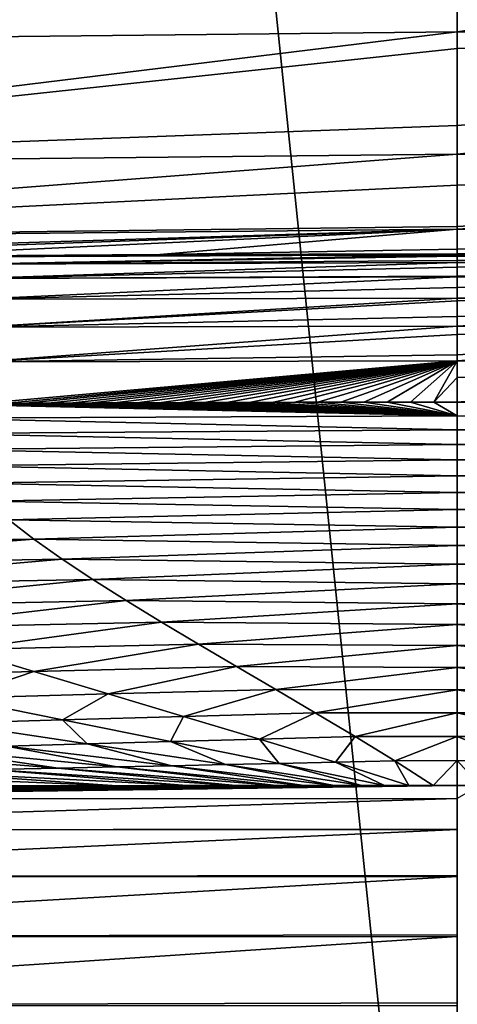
# Model space of a CAD drawing. Header units: metres. Extents: x -136 to 36, y -213 to -20.
# Tile 60 of 104: x -1.05 to 0, y -69.59 to -67.22. Entities that reach past the tile are written whole.
import ezdxf

# ---------------------------------------------------------------- set-up
doc = ezdxf.new("R2010")
doc.units = ezdxf.units.M
doc.layers.add('solid_11_382_033_XXX', color=7, linetype='CONTINUOUS')

msp = doc.modelspace()

# ---------------------------------------------------------------- linework, layer by layer
at = {"layer": 'solid_11_382_033_XXX'}
for points in [[(-1.432806, -71.433487, 22.987236), (0, -71.434776, 23.031908), (-1.426047, -57.603088, 22.987656)], [(-1.426047, -57.603088, 22.987656), (0, -71.434776, 23.031908), (0, -57.603088, 23.031908)], [(0, -57.603088, 23.031908), (0, -71.434776, 23.031908), (1.432794, -71.433487, 22.987236)], [(1.426047, -57.603088, 22.987656), (0, -57.603088, 23.031908), (1.432794, -71.433487, 22.987236)], [(-0.000168, -66.851257, -24.397455), (-0.000171, -67.066566, -24.678522), (-2.56618, -67.279175, -24.833685)], [(-2.513124, -66.879601, -24.264988), (-0.000168, -66.851257, -24.397455), (-2.56618, -67.279175, -24.833685)], [(2.512827, -66.879593, -24.265017), (-0.000172, -67.251709, -24.969757), (-0.000171, -67.066566, -24.678522)], [(2.512827, -66.879593, -24.265017), (2.565877, -67.279167, -24.833714), (-0.000172, -67.251709, -24.969757)], [(-0.000171, -67.066566, -24.678522), (-0.000172, -67.251709, -24.969757), (-2.56618, -67.279175, -24.833685)], [(-0.000172, -67.251709, -24.969757), (-0.000171, -67.291977, -25.041265), (-2.628902, -67.573357, -25.462505)], [(-2.56618, -67.279175, -24.833685), (-0.000172, -67.251709, -24.969757), (-2.628902, -67.573357, -25.462505)], [(2.565877, -67.279167, -24.833714), (-0.000171, -67.291977, -25.041265), (-0.000172, -67.251709, -24.969757)], [(-0.000171, -67.291977, -25.041265), (-0.000167, -67.477425, -25.425972), (-2.628902, -67.573357, -25.462505)], [(2.565877, -67.279167, -24.833714), (-0.000167, -67.477425, -25.425972), (-0.000171, -67.291977, -25.041265)], [(2.565877, -67.279167, -24.833714), (-0.000164, -67.546501, -25.602993), (-0.000167, -67.477425, -25.425972)], [(2.565877, -67.279167, -24.833714), (2.628613, -67.573349, -25.462532), (-0.000164, -67.546501, -25.602993)], [(-0.000167, -67.477425, -25.425972), (-0.000164, -67.546501, -25.602993), (-2.628902, -67.573357, -25.462505)], [(-0.000164, -67.546501, -25.602993), (-0.000159, -67.620804, -25.82826), (-2.699378, -67.753174, -26.132277)], [(-2.628902, -67.573357, -25.462505), (-0.000164, -67.546501, -25.602993), (-2.699378, -67.753174, -26.132277)], [(2.628613, -67.573349, -25.462532), (-0.000159, -67.620804, -25.82826), (-0.000164, -67.546501, -25.602993)], [(2.628613, -67.573349, -25.462532), (-0.000147, -67.720474, -26.243542), (-0.000159, -67.620804, -25.82826)], [(2.628613, -67.573349, -25.462532), (-0.000146, -67.726646, -26.277857), (-0.000147, -67.720474, -26.243542)], [(2.628613, -67.573349, -25.462532), (2.699121, -67.753166, -26.132298), (-0.000146, -67.726646, -26.277857)], [(-0.000159, -67.620804, -25.82826), (-0.000147, -67.720474, -26.243542), (-2.699378, -67.753174, -26.132277)], [(-0.000147, -67.720474, -26.243542), (-0.000146, -67.726646, -26.277857), (-2.699378, -67.753174, -26.132277)], [(-0.000146, -67.726646, -26.277857), (-2.074735, -67.800568, -26.884041), (-2.7337, -67.812271, -26.8172)], [(-2.699378, -67.753174, -26.132277), (-0.000146, -67.726646, -26.277857), (-2.7337, -67.812271, -26.8172)], [(-0.000146, -67.726646, -26.277857), (-1.405311, -67.792671, -26.932665), (-2.074735, -67.800568, -26.884041)], [(-0.000146, -67.726646, -26.277857), (-0.716402, -67.788109, -26.962708), (-1.405311, -67.792671, -26.932665)], [(-0.000146, -67.726646, -26.277857), (-0.000131, -67.775307, -26.667095), (-0.716402, -67.788109, -26.962708)], [(2.699121, -67.753166, -26.132298), (-0.000131, -67.775307, -26.667095), (-0.000146, -67.726646, -26.277857)], [(2.699121, -67.753166, -26.132298), (0, -67.786644, -26.973072), (-0.000131, -67.775307, -26.667095)], [(2.699121, -67.753166, -26.132298), (0.695836, -67.788017, -26.963295), (0, -67.786644, -26.973072)], [(-1.192717, -67.793335, -30.696722), (-1.405311, -67.792671, -26.932665), (-0.716402, -67.788109, -26.962708)], [(0, -67.786461, -29.305574), (-1.192717, -67.793335, -30.696722), (0, -67.786644, -26.973072)], [(0, -67.786461, -29.305574), (0, -67.788986, -30.715752), (-1.192717, -67.793335, -30.696722)], [(-1.192717, -67.793335, -30.696722), (-0.716402, -67.788109, -26.962708), (0, -67.786644, -26.973072)], [(-1.179011, -67.811302, -34.715813), (-1.192717, -67.793335, -30.696722), (0, -67.788986, -30.715752)], [(0, -67.791718, -31.638079), (-1.179011, -67.811302, -34.715813), (0, -67.788986, -30.715752)], [(0, -67.791718, -31.638079), (0, -67.802414, -33.970562), (-1.179011, -67.811302, -34.715813)], [(-0.000131, -67.775307, -26.667095), (0, -67.786644, -26.973072), (-0.716402, -67.788109, -26.962708)], [(0.695836, -67.788017, -26.963295), (0, -67.786461, -29.305574), (0, -67.786644, -26.973072)], [(0.695836, -67.788017, -26.963295), (0, -67.788986, -30.715752), (0, -67.786461, -29.305574)], [(1.192717, -67.793335, -30.69672), (0, -67.788986, -30.715752), (0.695836, -67.788017, -26.963295)], [(1.192717, -67.793335, -30.69672), (0, -67.791718, -31.638079), (0, -67.788986, -30.715752)], [(1.192717, -67.793335, -30.69672), (0, -67.802414, -33.970562), (0, -67.791718, -31.638079)], [(1.192717, -67.793335, -30.69672), (0, -67.807251, -34.757435), (0, -67.802414, -33.970562)], [(1.179011, -67.811302, -34.715813), (0, -67.807251, -34.757435), (1.192717, -67.793335, -30.69672)], [(0, -67.802414, -33.970562), (0, -67.807251, -34.757435), (-1.179011, -67.811302, -34.715813)], [(-1.167592, -67.845345, -38.741364), (-1.179011, -67.811302, -34.715813), (0, -67.807251, -34.757435)], [(0, -67.81855, -36.302998), (-1.167592, -67.845345, -38.741364), (0, -67.807251, -34.757435)], [(0, -67.81855, -36.302998), (0, -67.840126, -38.635361), (-1.167592, -67.845345, -38.741364)], [(1.179011, -67.811302, -34.715813), (0, -67.81855, -36.302998), (0, -67.807251, -34.757435)], [(1.179011, -67.811302, -34.715813), (0, -67.841843, -38.798992), (0, -67.840126, -38.635361)], [(1.179011, -67.811302, -34.715813), (1.167592, -67.845345, -38.741364), (0, -67.841843, -38.798992)], [(1.179011, -67.811302, -34.715813), (0, -67.840126, -38.635361), (0, -67.81855, -36.302998)], [(0, -67.840126, -38.635361), (0, -67.841843, -38.798992), (-1.167592, -67.845345, -38.741364)], [(-1.158484, -67.895668, -42.777615), (-1.167592, -67.845345, -38.741364), (0, -67.841843, -38.798992)], [(0, -67.867142, -40.967636), (-1.158484, -67.895668, -42.777615), (0, -67.841843, -38.798992)], [(1.167592, -67.845345, -38.741364), (0, -67.867142, -40.967636), (0, -67.841843, -38.798992)], [(1.167592, -67.845345, -38.741364), (0, -67.892776, -42.840355), (0, -67.867142, -40.967636)], [(1.167592, -67.845345, -38.741364), (1.158484, -67.895668, -42.777615), (0, -67.892776, -42.840355)], [(0, -67.867142, -40.967636), (0, -67.892776, -42.840355), (-1.158484, -67.895668, -42.777615)], [(-1.15177, -67.962524, -46.828064), (-1.158484, -67.895668, -42.777615), (0, -67.892776, -42.840355)], [(0, -67.899597, -43.299797), (-1.15177, -67.962524, -46.828064), (0, -67.892776, -42.840355)], [(0, -67.899597, -43.299797), (0, -67.937492, -45.631832), (-1.15177, -67.962524, -46.828064)], [(1.158484, -67.895668, -42.777615), (0, -67.899597, -43.299797), (0, -67.892776, -42.840355)], [(1.158484, -67.895668, -42.777615), (0, -67.960037, -46.881454), (0, -67.937492, -45.631832)], [(1.158484, -67.895668, -42.777615), (1.15177, -67.962524, -46.828064), (0, -67.960037, -46.881454)], [(1.158484, -67.895668, -42.777615), (0, -67.937492, -45.631832), (0, -67.899597, -43.299797)], [(0, -67.937492, -45.631832), (0, -67.960037, -46.881454), (-1.15177, -67.962524, -46.828064)], [(-1.147433, -68.046158, -50.895359), (-1.15177, -67.962524, -46.828064), (0, -67.960037, -46.881454)], [(0, -67.98082, -47.963734), (-1.147433, -68.046158, -50.895359), (0, -67.960037, -46.881454)], [(1.15177, -67.962524, -46.828064), (0, -67.98082, -47.963734), (0, -67.960037, -46.881454)], [(0, -67.98082, -47.963734), (0, -68.029594, -50.29549), (-1.147433, -68.046158, -50.895359)], [(1.15177, -67.962524, -46.828064), (0, -68.043625, -50.922226), (0, -68.029594, -50.29549)], [(1.15177, -67.962524, -46.828064), (1.147433, -68.046158, -50.895359), (0, -68.043625, -50.922226)], [(1.15177, -67.962524, -46.828064), (0, -68.029594, -50.29549), (0, -67.98082, -47.963734)], [(0, -68.029594, -50.29549), (0, -68.043625, -50.922226), (-1.147433, -68.046158, -50.895359)], [(0, -68.043625, -50.922226), (-1.144367, -68.146637, -54.977028), (-1.147433, -68.046158, -50.895359)], [(0, -68.043625, -50.922226), (-1.091636, -68.146339, -54.975292), (-1.144367, -68.146637, -54.977028)], [(0, -68.043625, -50.922226), (-1.038754, -68.146057, -54.973648), (-1.091636, -68.146339, -54.975292)], [(0, -68.043625, -50.922226), (-0.985716, -68.145782, -54.972088), (-1.038754, -68.146057, -54.973648)], [(0, -68.043625, -50.922226), (-0.932517, -68.145531, -54.970619), (-0.985716, -68.145782, -54.972088)], [(0, -68.043625, -50.922226), (-0.879155, -68.145287, -54.969234), (-0.932517, -68.145531, -54.970619)], [(0, -68.043625, -50.922226), (-0.825625, -68.145065, -54.967937), (-0.879155, -68.145287, -54.969234)], [(0, -68.043625, -50.922226), (-0.771924, -68.144852, -54.966728), (-0.825625, -68.145065, -54.967937)], [(0, -68.043625, -50.922226), (-0.718047, -68.144661, -54.965603), (-0.771924, -68.144852, -54.966728)], [(0, -68.043625, -50.922226), (-0.66399, -68.144478, -54.964561), (-0.718047, -68.144661, -54.965603)], [(0, -68.043625, -50.922226), (-0.609751, -68.14431, -54.963608), (-0.66399, -68.144478, -54.964561)], [(0, -68.043625, -50.922226), (-0.555325, -68.144165, -54.962734), (-0.609751, -68.14431, -54.963608)], [(0, -68.043625, -50.922226), (-0.50071, -68.144028, -54.961948), (-0.555325, -68.144165, -54.962734)], [(0, -68.043625, -50.922226), (-0.445902, -68.143906, -54.961246), (-0.50071, -68.144028, -54.961948)], [(0, -68.043625, -50.922226), (-0.390898, -68.143799, -54.960625), (-0.445902, -68.143906, -54.961246)], [(0, -68.043625, -50.922226), (-0.335693, -68.143707, -54.960091), (-0.390898, -68.143799, -54.960625)], [(0, -68.043625, -50.922226), (-0.280284, -68.143623, -54.959637), (-0.335693, -68.143707, -54.960091)], [(0, -68.043625, -50.922226), (-0.224665, -68.143562, -54.959263), (-0.280284, -68.143623, -54.959637)], [(0, -68.043625, -50.922226), (-0.168832, -68.143509, -54.958977), (-0.224665, -68.143562, -54.959263)], [(0, -68.043625, -50.922226), (-0.11278, -68.143478, -54.958771), (-0.168832, -68.143509, -54.958977)], [(0, -68.043625, -50.922226), (-0.056504, -68.143456, -54.958649), (-0.11278, -68.143478, -54.958771)], [(0, -68.083801, -52.627113), (-0.056504, -68.143456, -54.958649), (0, -68.043625, -50.922226)], [(1.147433, -68.046158, -50.895359), (0, -68.083801, -52.627113), (0, -68.043625, -50.922226)], [(1.147433, -68.046158, -50.895359), (0, -68.143448, -54.958607), (0, -68.083801, -52.627113)], [(1.147433, -68.046158, -50.895359), (0.056504, -68.143456, -54.958649), (0, -68.143448, -54.958607)], [(0, -68.083801, -52.627113), (0, -68.143448, -54.958607), (-0.056504, -68.143456, -54.958649)], [(-1.24939, -68.147285, -54.980762), (0, -68.176064, -56.151302), (-1.274402, -68.147453, -54.981709)], [(0, -68.176064, -56.151302), (-1.270518, -68.182198, -56.256901), (-1.274402, -68.147453, -54.981709)], [(-1.24939, -68.147285, -54.980762), (-1.196951, -68.146957, -54.978851), (0, -68.176064, -56.151302)], [(-1.196951, -68.146957, -54.978851), (-1.144367, -68.146637, -54.977028), (0, -68.176064, -56.151302)], [(-1.144367, -68.146637, -54.977028), (-1.091636, -68.146339, -54.975292), (0, -68.176064, -56.151302)], [(-1.091636, -68.146339, -54.975292), (-1.038754, -68.146057, -54.973648), (0, -68.176064, -56.151302)], [(-1.038754, -68.146057, -54.973648), (-0.985716, -68.145782, -54.972088), (0, -68.176064, -56.151302)], [(-0.985716, -68.145782, -54.972088), (-0.932517, -68.145531, -54.970619), (0, -68.176064, -56.151302)], [(-0.932517, -68.145531, -54.970619), (-0.879155, -68.145287, -54.969234), (0, -68.176064, -56.151302)], [(-0.879155, -68.145287, -54.969234), (-0.825625, -68.145065, -54.967937), (0, -68.176064, -56.151302)], [(-0.825625, -68.145065, -54.967937), (-0.771924, -68.144852, -54.966728), (0, -68.176064, -56.151302)], [(-0.771924, -68.144852, -54.966728), (-0.718047, -68.144661, -54.965603), (0, -68.176064, -56.151302)], [(-0.718047, -68.144661, -54.965603), (-0.66399, -68.144478, -54.964561), (0, -68.176064, -56.151302)], [(-0.66399, -68.144478, -54.964561), (-0.609751, -68.14431, -54.963608), (0, -68.176064, -56.151302)], [(-0.609751, -68.14431, -54.963608), (-0.555325, -68.144165, -54.962734), (0, -68.176064, -56.151302)], [(-0.555325, -68.144165, -54.962734), (-0.50071, -68.144028, -54.961948), (0, -68.176064, -56.151302)], [(-0.50071, -68.144028, -54.961948), (-0.445902, -68.143906, -54.961246), (0, -68.176064, -56.151302)], [(-0.445902, -68.143906, -54.961246), (-0.390898, -68.143799, -54.960625), (0, -68.176064, -56.151302)], [(-0.390898, -68.143799, -54.960625), (-0.335693, -68.143707, -54.960091), (0, -68.176064, -56.151302)], [(-0.335693, -68.143707, -54.960091), (-0.280284, -68.143623, -54.959637), (0, -68.176064, -56.151302)], [(-0.280284, -68.143623, -54.959637), (-0.224665, -68.143562, -54.959263), (0, -68.176064, -56.151302)], [(-0.224665, -68.143562, -54.959263), (-0.168832, -68.143509, -54.958977), (0, -68.176064, -56.151302)], [(-0.168832, -68.143509, -54.958977), (-0.11278, -68.143478, -54.958771), (0, -68.176064, -56.151302)], [(-0.11278, -68.143478, -54.958771), (-0.056504, -68.143456, -54.958649), (0, -68.176064, -56.151302)], [(-0.056504, -68.143456, -54.958649), (0, -68.143448, -54.958607), (0, -68.176064, -56.151302)], [(1.270518, -68.182198, -56.256912), (0, -68.176064, -56.151302), (0, -68.143448, -54.958607)], [(0.056504, -68.143456, -54.958649), (1.270518, -68.182198, -56.256912), (0, -68.143448, -54.958607)], [(0, -68.176064, -56.151302), (0, -68.210106, -57.343964), (-1.270518, -68.182198, -56.256901)], [(0, -68.210106, -57.343964), (-1.259043, -68.218727, -57.537491), (-1.270518, -68.182198, -56.256901)], [(1.270518, -68.182198, -56.256912), (0, -68.210106, -57.343964), (0, -68.176064, -56.151302)], [(1.259042, -68.218727, -57.53751), (0, -68.210106, -57.343964), (1.270518, -68.182198, -56.256912)], [(0, -68.210106, -57.343964), (0, -68.245567, -58.536591), (-1.259043, -68.218727, -57.537491)], [(0, -68.245567, -58.536591), (-1.239657, -68.257004, -58.822109), (-1.259043, -68.218727, -57.537491)], [(1.259042, -68.218727, -57.53751), (0, -68.245567, -58.536591), (0, -68.210106, -57.343964)], [(1.239656, -68.257004, -58.82214), (0, -68.245567, -58.536591), (1.259042, -68.218727, -57.53751)], [(0, -68.245567, -58.536591), (0, -68.282455, -59.729179), (-1.239657, -68.257004, -58.822109)], [(0, -68.282455, -59.729179), (-1.212064, -68.297012, -60.109184), (-1.239657, -68.257004, -58.822109)], [(1.239656, -68.257004, -58.82214), (0, -68.282455, -59.729179), (0, -68.245567, -58.536591)], [(1.212063, -68.297012, -60.109226), (0, -68.282455, -59.729179), (1.239656, -68.257004, -58.82214)], [(0, -68.282455, -59.729179), (0, -68.320763, -60.92173), (-1.212064, -68.297012, -60.109184)], [(1.212063, -68.297012, -60.109226), (0, -68.320763, -60.92173), (0, -68.282455, -59.729179)], [(0, -68.320763, -60.92173), (-1.176114, -68.338707, -61.397194), (-1.212064, -68.297012, -60.109184)], [(1.176112, -68.338707, -61.397243), (0, -68.320763, -60.92173), (1.212063, -68.297012, -60.109226)], [(0, -68.320763, -60.92173), (0, -68.360497, -62.114235), (-1.176114, -68.338707, -61.397194)], [(0, -68.360497, -62.114235), (-1.131823, -68.382042, -62.684608), (-1.176114, -68.338707, -61.397194)], [(1.176112, -68.338707, -61.397243), (0, -68.360497, -62.114235), (0, -68.320763, -60.92173)], [(1.131821, -68.382042, -62.684669), (0, -68.360497, -62.114235), (1.176112, -68.338707, -61.397243)], [(0, -68.360497, -62.114235), (0, -68.401649, -63.306698), (-1.131823, -68.382042, -62.684608)], [(1.131821, -68.382042, -62.684669), (0, -68.401649, -63.306698), (0, -68.360497, -62.114235)], [(0, -68.401649, -63.306698), (-1.079378, -68.426956, -63.96986), (-1.131823, -68.382042, -62.684608)], [(1.079375, -68.426964, -63.969929), (0, -68.401649, -63.306698), (1.131821, -68.382042, -62.684669)], [(0, -68.401649, -63.306698), (0, -68.444229, -64.499115), (-1.079378, -68.426956, -63.96986)], [(1.079375, -68.426964, -63.969929), (0, -68.444229, -64.499115), (0, -68.401649, -63.306698)], [(-1.079378, -68.426956, -63.96986), (-1.019132, -68.473396, -65.251366), (-1.944715, -68.487541, -65.50248)], [(0, -68.444229, -64.499115), (-1.019132, -68.473396, -65.251366), (-1.079378, -68.426956, -63.96986)], [(1.019127, -68.473396, -65.25145), (0, -68.444229, -64.499115), (1.079375, -68.426964, -63.969929)], [(0, -68.444229, -64.499115), (0, -68.488228, -65.691483), (-1.019132, -68.473396, -65.251366)], [(1.019127, -68.473396, -65.25145), (0, -68.488228, -65.691483), (0, -68.444229, -64.499115)], [(-1.019132, -68.473396, -65.251366), (-1.816627, -68.535622, -66.793571), (-1.944715, -68.487541, -65.50248)], [(-1.019132, -68.473396, -65.251366), (-0.951589, -68.521278, -66.527611), (-1.816627, -68.535622, -66.793571)], [(0, -68.488228, -65.691483), (-0.951589, -68.521278, -66.527611), (-1.019132, -68.473396, -65.251366)], [(0.951584, -68.521278, -66.527702), (0, -68.488228, -65.691483), (1.019127, -68.473396, -65.25145)], [(0, -68.488228, -65.691483), (0, -68.533653, -66.883797), (-0.951589, -68.521278, -66.527611)], [(0.951584, -68.521278, -66.527702), (0, -68.533653, -66.883797), (0, -68.488228, -65.691483)], [(-0.951589, -68.521278, -66.527611), (-1.676027, -68.584923, -68.072296), (-1.816627, -68.535622, -66.793571)], [(-0.951589, -68.521278, -66.527611), (-0.877403, -68.570534, -67.797203), (-1.676027, -68.584923, -68.072296)], [(0, -68.533653, -66.883797), (-0.877403, -68.570534, -67.797203), (-0.951589, -68.521278, -66.527611)], [(0.877397, -68.570541, -67.797302), (0, -68.533653, -66.883797), (0.951584, -68.521278, -66.527702)], [(0, -68.533653, -66.883797), (0, -68.580498, -68.076057), (-0.877403, -68.570534, -67.797203)], [(0.877397, -68.570541, -67.797302), (0, -68.580498, -68.076057), (0, -68.533653, -66.883797)], [(-0.877403, -68.570534, -67.797203), (-1.524352, -68.635315, -69.336479), (-1.676027, -68.584923, -68.072296)], [(-0.877403, -68.570534, -67.797203), (-0.79736, -68.621109, -69.058937), (-1.524352, -68.635315, -69.336479)], [(0, -68.580498, -68.076057), (-0.79736, -68.621109, -69.058937), (-0.877403, -68.570534, -67.797203)], [(0.797353, -68.621109, -69.059044), (0, -68.580498, -68.076057), (0.877397, -68.570541, -67.797302)], [(0, -68.580498, -68.076057), (0, -68.628769, -69.268257), (-0.79736, -68.621109, -69.058937)], [(0.797353, -68.621109, -69.059044), (0, -68.628769, -69.268257), (0, -68.580498, -68.076057)], [(-0.79736, -68.621109, -69.058937), (-1.36324, -68.686684, -70.584366), (-1.524352, -68.635315, -69.336479)], [(-0.79736, -68.621109, -69.058937), (-0.712358, -68.672913, -70.311836), (-1.36324, -68.686684, -70.584366)], [(0, -68.628769, -69.268257), (-0.712358, -68.672913, -70.311836), (-0.79736, -68.621109, -69.058937)], [(0.71235, -68.67292, -70.311958), (0, -68.628769, -69.268257), (0.797353, -68.621109, -69.059044)], [(0, -68.628769, -69.268257), (0, -68.678459, -70.460396), (-0.712358, -68.672913, -70.311836)], [(0.71235, -68.67292, -70.311958), (0, -68.678459, -70.460396), (0, -68.628769, -69.268257)], [(-0.712358, -68.672913, -70.311836), (-1.194447, -68.738914, -71.81459), (-1.36324, -68.686684, -70.584366)], [(-0.712358, -68.672913, -70.311836), (-0.62336, -68.725899, -71.555176), (-1.194447, -68.738914, -71.81459)], [(0, -68.678459, -70.460396), (-0.62336, -68.725899, -71.555176), (-0.712358, -68.672913, -70.311836)], [(0, -68.678459, -70.460396), (0, -68.729576, -71.652481), (-0.62336, -68.725899, -71.555176)], [(0.623351, -68.725906, -71.555298), (0, -68.678459, -70.460396), (0.71235, -68.67292, -70.311958)], [(0.623351, -68.725906, -71.555298), (0, -68.729576, -71.652481), (0, -68.678459, -70.460396)], [(-1.194447, -68.738914, -71.81459), (-1.019758, -68.791901, -73.026222), (-1.462959, -68.803841, -73.243752)], [(-0.62336, -68.725899, -71.555176), (-1.019758, -68.791901, -73.026222), (-1.194447, -68.738914, -71.81459)], [(-0.62336, -68.725899, -71.555176), (-0.531341, -68.780006, -72.788422), (-1.019758, -68.791901, -73.026222)], [(0, -68.729576, -71.652481), (-0.531341, -68.780006, -72.788422), (-0.62336, -68.725899, -71.555176)], [(0, -68.729576, -71.652481), (0, -68.782112, -72.84449), (-0.531341, -68.780006, -72.788422)], [(0.531331, -68.780014, -72.788559), (0, -68.729576, -71.652481), (0.623351, -68.725906, -71.555298)], [(0.531331, -68.780014, -72.788559), (0, -68.782112, -72.84449), (0, -68.729576, -71.652481)], [(-0.531341, -68.780006, -72.788422), (-0.840893, -68.845573, -74.218697), (-1.019758, -68.791901, -73.026222)], [(-0.531341, -68.780006, -72.788422), (-0.43724, -68.83519, -74.011307), (-0.840893, -68.845573, -74.218697)], [(0, -68.782112, -72.84449), (-0.43724, -68.83519, -74.011307), (-0.531341, -68.780006, -72.788422)], [(0, -68.782112, -72.84449), (0, -68.836067, -74.036438), (-0.43724, -68.83519, -74.011307)], [(0.437229, -68.835197, -74.011452), (0, -68.782112, -72.84449), (0.531331, -68.780014, -72.788559)], [(0.437229, -68.835197, -74.011452), (0, -68.836067, -74.036438), (0, -68.782112, -72.84449)], [(-1.019758, -68.791901, -73.026222), (-1.2089, -68.855751, -74.407204), (-1.462959, -68.803841, -73.243752)], [(-1.019758, -68.791901, -73.026222), (-0.840893, -68.845573, -74.218697), (-1.2089, -68.855751, -74.407204)], [(-0.43724, -68.83519, -74.011307), (-0.659414, -68.899857, -75.391838), (-0.840893, -68.845573, -74.218697)], [(-0.43724, -68.83519, -74.011307), (-0.341901, -68.891396, -75.223747), (-0.659414, -68.899857, -75.391838)], [(0, -68.836067, -74.036438), (-0.341901, -68.891396, -75.223747), (-0.43724, -68.83519, -74.011307)], [(0, -68.836067, -74.036438), (0, -68.891449, -75.228317), (-0.341901, -68.891396, -75.223747)], [(0.341889, -68.891403, -75.223892), (0, -68.836067, -74.036438), (0.437229, -68.835197, -74.011452)], [(0.341889, -68.891403, -75.223892), (0, -68.891449, -75.228317), (0, -68.836067, -74.036438)], [(-1.2089, -68.855751, -74.407204), (-0.950728, -68.907974, -75.543953), (-1.221571, -68.915962, -75.683975)], [(-0.840893, -68.845573, -74.218697), (-0.950728, -68.907974, -75.543953), (-1.2089, -68.855751, -74.407204)], [(-0.840893, -68.845573, -74.218697), (-0.659414, -68.899857, -75.391838), (-0.950728, -68.907974, -75.543953)], [(-0.950728, -68.907974, -75.543953), (-0.890851, -68.965996, -76.753792), (-1.221571, -68.915962, -75.683975)], [(-0.659414, -68.899857, -75.391838), (-0.690261, -68.960434, -76.654259), (-0.950728, -68.907974, -75.543953)], [(-0.950728, -68.907974, -75.543953), (-0.690261, -68.960434, -76.654259), (-0.890851, -68.965996, -76.753792)], [(-0.659414, -68.899857, -75.391838), (-0.476623, -68.954697, -76.545914), (-0.690261, -68.960434, -76.654259)], [(-0.341901, -68.891396, -75.223747), (-0.476623, -68.954697, -76.545914), (-0.659414, -68.899857, -75.391838)], [(-0.341901, -68.891396, -75.223747), (-0.246016, -68.948616, -76.425911), (-0.476623, -68.954697, -76.545914)], [(0, -68.891449, -75.228317), (-0.246016, -68.948616, -76.425911), (-0.341901, -68.891396, -75.223747)], [(0, -68.891449, -75.228317), (0, -68.94825, -76.42012), (-0.246016, -68.948616, -76.425911)], [(0.246004, -68.948624, -76.426071), (0, -68.891449, -75.228317), (0.341889, -68.891403, -75.223892)], [(0.246004, -68.948624, -76.426071), (0, -68.94825, -76.42012), (0, -68.891449, -75.228317)], [(-1.221571, -68.915962, -75.683975), (-0.890851, -68.965996, -76.753792), (-1.085504, -68.97139, -76.844536)], [(-0.476623, -68.954697, -76.545914), (-0.428845, -69.013115, -77.739212), (-0.690261, -68.960434, -76.654259)], [(-0.246016, -68.948616, -76.425911), (-0.29343, -69.010078, -77.681816), (-0.476623, -68.954697, -76.545914)], [(-0.476623, -68.954697, -76.545914), (-0.29343, -69.010078, -77.681816), (-0.428845, -69.013115, -77.739212)], [(-0.246016, -68.948616, -76.425911), (-0.150048, -69.006828, -77.618347), (-0.29343, -69.010078, -77.681816)], [(0, -68.94825, -76.42012), (-0.150048, -69.006828, -77.618347), (-0.246016, -68.948616, -76.425911)], [(0, -68.94825, -76.42012), (0, -69.00647, -77.611855), (-0.150048, -69.006828, -77.618347)], [(0.150034, -69.006836, -77.618507), (0, -69.00647, -77.611855), (0, -68.94825, -76.42012)], [(0.150034, -69.006836, -77.618507), (0, -68.94825, -76.42012), (0.246004, -68.948624, -76.426071)], [(-1.282267, -68.976883, -76.93116), (-0.961063, -69.024658, -77.932587), (-1.487801, -68.982986, -77.024132)], [(-1.085504, -68.97139, -76.844536), (-0.820012, -69.0215, -77.88295), (-1.282267, -68.976883, -76.93116)], [(-1.282267, -68.976883, -76.93116), (-0.820012, -69.0215, -77.88295), (-0.961063, -69.024658, -77.932587)], [(-0.890851, -68.965996, -76.753792), (-0.686986, -69.018776, -77.83905), (-1.085504, -68.97139, -76.844536)], [(-1.085504, -68.97139, -76.844536), (-0.686986, -69.018776, -77.83905), (-0.820012, -69.0215, -77.88295)], [(-0.690261, -68.960434, -76.654259), (-0.558401, -69.016037, -77.792152), (-0.890851, -68.965996, -76.753792)], [(-0.890851, -68.965996, -76.753792), (-0.558401, -69.016037, -77.792152), (-0.686986, -69.018776, -77.83905)], [(-0.690261, -68.960434, -76.654259), (-0.428845, -69.013115, -77.739212), (-0.558401, -69.016037, -77.792152)], [(-1.487801, -68.982986, -77.024132), (-0.961063, -69.024658, -77.932587), (-1.125607, -69.02787, -77.979141)], [(-0.961063, -69.024658, -77.932587), (-0.5341, -69.066467, -78.796135), (-1.125607, -69.02787, -77.979141)], [(-0.820012, -69.0215, -77.88295), (-0.436045, -69.066345, -78.798668), (-0.961063, -69.024658, -77.932587)], [(-0.961063, -69.024658, -77.932587), (-0.436045, -69.066345, -78.798668), (-0.5341, -69.066467, -78.796135)], [(-0.686986, -69.018776, -77.83905), (-0.369649, -69.066277, -78.800064), (-0.820012, -69.0215, -77.88295)], [(-0.820012, -69.0215, -77.88295), (-0.369649, -69.066277, -78.800064), (-0.436045, -69.066345, -78.798668)], [(-0.558401, -69.016037, -77.792152), (-0.296194, -69.066208, -78.801308), (-0.686986, -69.018776, -77.83905)], [(-0.686986, -69.018776, -77.83905), (-0.296194, -69.066208, -78.801308), (-0.369649, -69.066277, -78.800064)], [(-0.428845, -69.013115, -77.739212), (-0.229607, -69.066162, -78.802185), (-0.558401, -69.016037, -77.792152)], [(-0.558401, -69.016037, -77.792152), (-0.229607, -69.066162, -78.802185), (-0.296194, -69.066208, -78.801308)], [(-0.29343, -69.010078, -77.681816), (-0.175227, -69.066139, -78.802727), (-0.428845, -69.013115, -77.739212)], [(-0.428845, -69.013115, -77.739212), (-0.175227, -69.066139, -78.802727), (-0.229607, -69.066162, -78.802185)], [(-0.150048, -69.006828, -77.618347), (-0.116533, -69.066124, -78.803154), (-0.29343, -69.010078, -77.681816)], [(-0.29343, -69.010078, -77.681816), (-0.116533, -69.066124, -78.803154), (-0.175227, -69.066139, -78.802727)], [(0, -69.00647, -77.611855), (-0.057949, -69.066116, -78.803413), (-0.150048, -69.006828, -77.618347)], [(-0.150048, -69.006828, -77.618347), (-0.057949, -69.066116, -78.803413), (-0.116533, -69.066124, -78.803154)], [(0, -69.00647, -77.611855), (0, -69.066116, -78.803505), (-0.057949, -69.066116, -78.803413)], [(0.0539, -69.066116, -78.803429), (0, -69.066116, -78.803505), (0, -69.00647, -77.611855)], [(0.0539, -69.066116, -78.803429), (0, -69.00647, -77.611855), (0.150034, -69.006836, -77.618507)], [(-1.322566, -69.031639, -78.031563), (-0.819779, -69.066818, -78.785767), (-1.575457, -69.035896, -78.085815)], [(-1.575457, -69.035896, -78.085815), (-0.819779, -69.066818, -78.785767), (-1.068375, -69.067116, -78.773262)], [(-1.125607, -69.02787, -77.979141), (-0.651908, -69.066612, -78.792389), (-1.322566, -69.031639, -78.031563)], [(-1.322566, -69.031639, -78.031563), (-0.651908, -69.066612, -78.792389), (-0.819779, -69.066818, -78.785767)], [(-1.125607, -69.02787, -77.979141), (-0.5341, -69.066467, -78.796135), (-0.651908, -69.066612, -78.792389)], [(-2.464502, -69.099373, -78.819687), (-0.116533, -69.066124, -78.803154), (-0.057949, -69.066116, -78.803413)], [(-2.464502, -69.099373, -78.819687), (-0.057949, -69.066116, -78.803413), (0, -69.066116, -78.803505)], [(-2.464502, -69.099373, -78.819687), (0, -69.066116, -78.803505), (0.000001, -69.097504, -78.978226)], [(-2.464502, -69.099373, -78.819687), (-0.175227, -69.066139, -78.802727), (-0.116533, -69.066124, -78.803154)], [(-2.464502, -69.099373, -78.819687), (-0.229607, -69.066162, -78.802185), (-0.175227, -69.066139, -78.802727)], [(-2.464502, -69.099373, -78.819687), (-0.257529, -69.066177, -78.801842), (-0.229607, -69.066162, -78.802185)], [(-2.464502, -69.099373, -78.819687), (-0.296194, -69.066208, -78.801308), (-0.257529, -69.066177, -78.801842)], [(-2.464502, -69.099373, -78.819687), (-0.369649, -69.066277, -78.800064), (-0.296194, -69.066208, -78.801308)], [(-2.464502, -69.099373, -78.819687), (-0.436045, -69.066345, -78.798668), (-0.369649, -69.066277, -78.800064)], [(-2.464502, -69.099373, -78.819687), (-0.451359, -69.066368, -78.798309), (-0.436045, -69.066345, -78.798668)], [(-2.464502, -69.099373, -78.819687), (-0.5341, -69.066467, -78.796135), (-0.451359, -69.066368, -78.798309)], [(-2.464502, -69.099373, -78.819687), (-0.603201, -69.066551, -78.794029), (-0.5341, -69.066467, -78.796135)], [(-2.464502, -69.099373, -78.819687), (-0.651908, -69.066612, -78.792389), (-0.603201, -69.066551, -78.794029)], [(-2.464502, -69.099373, -78.819687), (-0.741828, -69.066727, -78.789024), (-0.651908, -69.066612, -78.792389)], [(-2.464502, -69.099373, -78.819687), (-0.819779, -69.066818, -78.785767), (-0.741828, -69.066727, -78.789024)], [(-2.464502, -69.099373, -78.819687), (-0.876174, -69.066887, -78.783211), (-0.819779, -69.066818, -78.785767)], [(-2.464502, -69.099373, -78.819687), (-1.009112, -69.067047, -78.776535), (-0.876174, -69.066887, -78.783211)], [(-2.464502, -69.099373, -78.819687), (-1.068375, -69.067116, -78.773262), (-1.009112, -69.067047, -78.776535)], [(-0.819779, -69.066818, -78.785767), (-1.009112, -69.067047, -78.776535), (-1.068375, -69.067116, -78.773262)], [(-0.819779, -69.066818, -78.785767), (-0.876174, -69.066887, -78.783211), (-1.009112, -69.067047, -78.776535)], [(-0.651908, -69.066612, -78.792389), (-0.741828, -69.066727, -78.789024), (-0.819779, -69.066818, -78.785767)], [(-0.5341, -69.066467, -78.796135), (-0.603201, -69.066551, -78.794029), (-0.651908, -69.066612, -78.792389)], [(-0.436045, -69.066345, -78.798668), (-0.451359, -69.066368, -78.798309), (-0.5341, -69.066467, -78.796135)], [(-0.229607, -69.066162, -78.802185), (-0.257529, -69.066177, -78.801842), (-0.296194, -69.066208, -78.801308)], [(0.000001, -69.097504, -78.978226), (0, -69.066116, -78.803505), (0.0539, -69.066116, -78.803429)], [(0.000001, -69.097504, -78.978226), (0.000002, -69.17115, -79.138344), (-2.484909, -69.173653, -78.980606)], [(-2.464502, -69.099373, -78.819687), (0.000001, -69.097504, -78.978226), (-2.484909, -69.173653, -78.980606)], [(0.000002, -69.17231, -79.14019), (0.000002, -69.282928, -79.275429), (-2.502242, -69.286514, -79.117683)], [(-2.484909, -69.173653, -78.980606), (0.000002, -69.17231, -79.14019), (-2.502242, -69.286514, -79.117683)], [(0.000002, -69.17115, -79.138344), (0.000002, -69.17231, -79.14019), (-2.484909, -69.173653, -78.980606)], [(0.000002, -69.285629, -79.277985), (0.000002, -69.425499, -79.380127), (-2.515376, -69.430641, -79.222008)], [(-2.502242, -69.286514, -79.117683), (0.000002, -69.285629, -79.277985), (-2.515376, -69.430641, -79.222008)], [(0.000002, -69.282928, -79.275429), (0.000002, -69.285629, -79.277985), (-2.502242, -69.286514, -79.117683)], [(0.000002, -69.430099, -79.38266), (0.000001, -69.58976, -79.445747), (-2.523458, -69.596664, -79.286804)], [(-2.515376, -69.430641, -79.222008), (0.000002, -69.430099, -79.38266), (-2.523458, -69.596664, -79.286804)], [(0.000002, -69.425499, -79.380127), (0.000002, -69.430099, -79.38266), (-2.515376, -69.430641, -79.222008)], [(0.000001, -69.58976, -79.445747), (0.000001, -69.596336, -79.447418), (-2.523458, -69.596664, -79.286804)]]:
    msp.add_3dface(points, dxfattribs=at)

doc.saveas('drawing.dxf')
